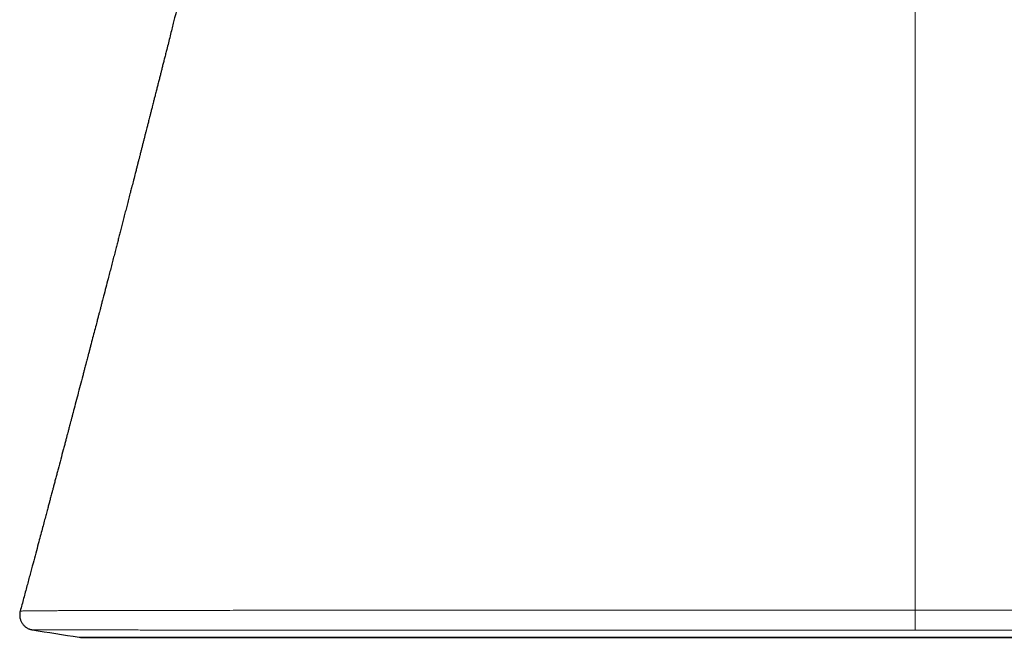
# Model space of a CAD drawing. Header units: millimetres. Extents: x 8 to 869, y 12 to 812.
# Tile 7 of 230: x 391 to 410, y 325 to 337. Entities that reach past the tile are written whole.
import ezdxf

# ---------------------------------------------------------------- set-up
doc = ezdxf.new("R2010")
doc.units = ezdxf.units.MM

msp = doc.modelspace()

# ---------------------------------------------------------------- linework, layer by layer
at = {"color": 252, "linetype": 'Continuous', "lineweight": 0}
for p, q in [((408.386, 325.16), (408.386, 325.556)), ((391.688, 325.018), (425.084, 325.018))]:
    msp.add_line(p, q, dxfattribs=at)
at = {"color": 7, "linetype": 'Continuous', "lineweight": 30}
msp.add_line((391.719, 325.015), (425.054, 325.015), dxfattribs=at)
for centre, radius, start, end in [((408.386, 433.753), 110.01, 260.77774, 261.26965), ((391.719, 325.215), 0.2, 261.2697, 270)]:
    msp.add_arc(centre, radius, start, end, dxfattribs=at)
at = {"color": 252, "linetype": 'Continuous', "lineweight": 0}
for points, knots in [([(408.386, 325.556), (408.386, 326.838), (408.386, 329.4), (408.386, 333.24), (408.386, 337.079), (408.386, 340.916), (408.386, 344.754), (408.386, 348.593), (408.386, 352.434), (408.386, 354.997), (408.386, 356.279)], [0, 0, 0, 0, 0.124999, 0.249999, 0.375, 0.5, 0.625, 0.749999, 0.874999, 1, 1, 1, 1]), ([(390.514, 325.539), (390.514, 325.54), (390.515, 325.54), (390.527, 325.541), (390.548, 325.541), (390.579, 325.542), (390.622, 325.543), (390.679, 325.544), (390.75, 325.544), (390.832, 325.545), (390.922, 325.546), (391.024, 325.546), (391.133, 325.547), (391.248, 325.548), (391.368, 325.548), (391.497, 325.549), (391.635, 325.549), (391.781, 325.55), (391.937, 325.55), (392.102, 325.551), (392.27, 325.551), (392.44, 325.551), (392.61, 325.552), (392.788, 325.552), (392.973, 325.552), (393.165, 325.553), (393.364, 325.553), (393.569, 325.553), (393.772, 325.553), (393.971, 325.554), (394.165, 325.554), (394.364, 325.554), (394.586, 325.554), (394.831, 325.555), (395.102, 325.555), (395.381, 325.555), (395.667, 325.555), (395.961, 325.555), (396.252, 325.556), (396.54, 325.556), (396.824, 325.556), (397.113, 325.556), (397.408, 325.556), (397.708, 325.556), (397.999, 325.556), (398.279, 325.556), (398.548, 325.556), (398.821, 325.556), (399.121, 325.556), (399.449, 325.556), (399.807, 325.556), (400.171, 325.556), (400.539, 325.557), (400.911, 325.557), (401.277, 325.557), (401.635, 325.557), (401.984, 325.557), (402.336, 325.557), (402.692, 325.557), (403.051, 325.556), (403.425, 325.556), (403.813, 325.556), (404.217, 325.556), (404.624, 325.556), (405.034, 325.556), (405.446, 325.556), (405.861, 325.556), (406.278, 325.556), (406.697, 325.556), (407.117, 325.556), (407.54, 325.556), (407.963, 325.556), (408.245, 325.556), (408.386, 325.556)], [0, 0, 0, 0, 0.011126, 0.025736, 0.040345, 0.054986, 0.069626, 0.086996, 0.104379, 0.12047, 0.136561, 0.152692, 0.168824, 0.183328, 0.197831, 0.212365, 0.226899, 0.241475, 0.256051, 0.270659, 0.285266, 0.298462, 0.311658, 0.324877, 0.338096, 0.351383, 0.36467, 0.37798, 0.39129, 0.402846, 0.414402, 0.425974, 0.437545, 0.45218, 0.466817, 0.481451, 0.496157, 0.510865, 0.52557, 0.538948, 0.552327, 0.565704, 0.579135, 0.592567, 0.605998, 0.617548, 0.629098, 0.640664, 0.652229, 0.666856, 0.681484, 0.696111, 0.710808, 0.725507, 0.740203, 0.753573, 0.766944, 0.780313, 0.793737, 0.807162, 0.820586, 0.835416, 0.850249, 0.865079, 0.879982, 0.894888, 0.909791, 0.924787, 0.939785, 0.954781, 0.969853, 0.984928, 1, 1, 1, 1]), ([(408.386, 325.556), (408.488, 325.556), (408.691, 325.556), (408.996, 325.556), (409.301, 325.556), (409.638, 325.556), (410.007, 325.556), (410.407, 325.556), (410.807, 325.556), (411.206, 325.556), (411.604, 325.556), (411.998, 325.556), (412.387, 325.556), (412.771, 325.556), (413.153, 325.556), (413.534, 325.556), (413.913, 325.557), (414.266, 325.557), (414.593, 325.557), (414.896, 325.557), (415.196, 325.557), (415.521, 325.557), (415.869, 325.557), (416.24, 325.557), (416.606, 325.556), (416.969, 325.556), (417.328, 325.556), (417.671, 325.556), (418, 325.556), (418.313, 325.556), (418.623, 325.556), (418.929, 325.556), (419.23, 325.556), (419.525, 325.556), (419.813, 325.556), (420.096, 325.556), (420.373, 325.556), (420.646, 325.556), (420.913, 325.555), (421.176, 325.555), (421.432, 325.555), (421.673, 325.555), (421.898, 325.555), (422.108, 325.554), (422.313, 325.554), (422.532, 325.554), (422.762, 325.554), (423.002, 325.553), (423.235, 325.553), (423.46, 325.553), (423.678, 325.552), (423.881, 325.552), (424.07, 325.552), (424.247, 325.552), (424.416, 325.551), (424.579, 325.551), (424.735, 325.55), (424.877, 325.55), (425.006, 325.55), (425.123, 325.549), (425.234, 325.549), (425.349, 325.548), (425.466, 325.548), (425.583, 325.547), (425.69, 325.547), (425.789, 325.546), (425.879, 325.545), (425.956, 325.545), (426.023, 325.544), (426.081, 325.544), (426.13, 325.543), (426.172, 325.543), (426.205, 325.542), (426.229, 325.541), (426.246, 325.541), (426.255, 325.54), (426.26, 325.54), (426.259, 325.539), (426.259, 325.539)], [0, 0, 0, 0, 0.010853, 0.021707, 0.032573, 0.043439, 0.057757, 0.072077, 0.086395, 0.100779, 0.115164, 0.129548, 0.143609, 0.157671, 0.171731, 0.185854, 0.199978, 0.214101, 0.225624, 0.237148, 0.248687, 0.260225, 0.27482, 0.289417, 0.304012, 0.318677, 0.333344, 0.348009, 0.361348, 0.374689, 0.388028, 0.40142, 0.414813, 0.428205, 0.441378, 0.454556, 0.46776, 0.480964, 0.494191, 0.507418, 0.520671, 0.53393, 0.545475, 0.557021, 0.568581, 0.580142, 0.594762, 0.609384, 0.624005, 0.638694, 0.653386, 0.668075, 0.681435, 0.694797, 0.708157, 0.72157, 0.734985, 0.748399, 0.759985, 0.771571, 0.783172, 0.794774, 0.809448, 0.824124, 0.838798, 0.853542, 0.868288, 0.883031, 0.896443, 0.909855, 0.923266, 0.936731, 0.950196, 0.963661, 0.974585, 0.98551, 0.996447, 1, 1, 1, 1]), ([(408.386, 325.16), (408.284, 325.16), (408.078, 325.16), (407.77, 325.16), (407.462, 325.16), (407.119, 325.16), (406.742, 325.16), (406.331, 325.16), (405.92, 325.16), (405.51, 325.16), (405.101, 325.16), (404.727, 325.16), (404.388, 325.16), (404.083, 325.16), (403.78, 325.16), (403.441, 325.16), (403.068, 325.16), (402.663, 325.16), (402.26, 325.16), (401.859, 325.16), (401.463, 325.16), (401.084, 325.16), (400.723, 325.16), (400.379, 325.16), (400.039, 325.16), (399.703, 325.16), (399.37, 325.16), (398.998, 325.16), (398.59, 325.16), (398.185, 325.16), (397.824, 325.16), (397.505, 325.16), (397.19, 325.16), (396.881, 325.16), (396.578, 325.16), (396.284, 325.16), (395.998, 325.161), (395.721, 325.161), (395.45, 325.161), (395.186, 325.161), (394.927, 325.161), (394.698, 325.161), (394.495, 325.161), (394.318, 325.161), (394.145, 325.161), (393.96, 325.161), (393.767, 325.161), (393.565, 325.161), (393.37, 325.161), (393.181, 325.161), (392.998, 325.161), (392.822, 325.162), (392.652, 325.162), (392.484, 325.162), (392.318, 325.162), (392.156, 325.162), (392.002, 325.162), (391.857, 325.162), (391.72, 325.163), (391.594, 325.163), (391.477, 325.163), (391.369, 325.163), (391.27, 325.163), (391.18, 325.163), (391.097, 325.163), (391.03, 325.164), (390.976, 325.164), (390.932, 325.164), (390.893, 325.164), (390.852, 325.164), (390.812, 325.164), (390.779, 325.165), (390.759, 325.165), (390.757, 325.165), (390.756, 325.165)], [0, 0, 0, 0, 0.011138, 0.022275, 0.033427, 0.044579, 0.05953, 0.074484, 0.089436, 0.104462, 0.11949, 0.134517, 0.145851, 0.157185, 0.168533, 0.179881, 0.195328, 0.210777, 0.226224, 0.241754, 0.257287, 0.272817, 0.286687, 0.300559, 0.31443, 0.32836, 0.342291, 0.356221, 0.375614, 0.395024, 0.40958, 0.424139, 0.438696, 0.453321, 0.467948, 0.482573, 0.496803, 0.511035, 0.525266, 0.539561, 0.553858, 0.568153, 0.57868, 0.589208, 0.599747, 0.610286, 0.623533, 0.636781, 0.650051, 0.663321, 0.676626, 0.68993, 0.703257, 0.716585, 0.731201, 0.74582, 0.760436, 0.775123, 0.789812, 0.804499, 0.81879, 0.833082, 0.847373, 0.861729, 0.876086, 0.890441, 0.901013, 0.911584, 0.922168, 0.932751, 0.950202, 0.967653, 0.985157, 1, 1, 1, 1]), ([(426.017, 325.165), (426.017, 325.165), (426.017, 325.165), (426.009, 325.165), (425.992, 325.165), (425.969, 325.165), (425.942, 325.164), (425.909, 325.164), (425.867, 325.164), (425.814, 325.164), (425.747, 325.164), (425.672, 325.163), (425.587, 325.163), (425.493, 325.163), (425.392, 325.163), (425.287, 325.163), (425.178, 325.163), (425.061, 325.163), (424.936, 325.162), (424.804, 325.162), (424.671, 325.162), (424.538, 325.162), (424.407, 325.162), (424.271, 325.162), (424.117, 325.162), (423.943, 325.162), (423.748, 325.161), (423.545, 325.161), (423.333, 325.161), (423.114, 325.161), (422.893, 325.161), (422.672, 325.161), (422.452, 325.161), (422.226, 325.161), (421.993, 325.161), (421.754, 325.161), (421.51, 325.161), (421.262, 325.161), (421.01, 325.161), (420.753, 325.161), (420.489, 325.16), (420.22, 325.16), (419.945, 325.16), (419.665, 325.16), (419.392, 325.16), (419.128, 325.16), (418.873, 325.16), (418.614, 325.16), (418.329, 325.16), (418.016, 325.16), (417.675, 325.16), (417.328, 325.16), (416.976, 325.16), (416.619, 325.16), (416.268, 325.16), (415.925, 325.16), (415.589, 325.16), (415.25, 325.16), (414.907, 325.16), (414.56, 325.16), (414.227, 325.16), (413.908, 325.16), (413.604, 325.16), (413.298, 325.16), (412.962, 325.16), (412.598, 325.16), (412.204, 325.16), (411.807, 325.16), (411.408, 325.16), (411.007, 325.16), (410.616, 325.16), (410.237, 325.16), (409.868, 325.16), (409.499, 325.16), (409.129, 325.16), (408.758, 325.16), (408.51, 325.16), (408.386, 325.16)], [0, 0, 0, 0, 0.004662, 0.01929, 0.033919, 0.045534, 0.057149, 0.068779, 0.080409, 0.095118, 0.109829, 0.124538, 0.139317, 0.154097, 0.168876, 0.182318, 0.195762, 0.209205, 0.222701, 0.236199, 0.249696, 0.261269, 0.272843, 0.284432, 0.296021, 0.310678, 0.325338, 0.339995, 0.354722, 0.36945, 0.384177, 0.397572, 0.410968, 0.424363, 0.437811, 0.45126, 0.464708, 0.477898, 0.491089, 0.504303, 0.517516, 0.5308, 0.544083, 0.557389, 0.570696, 0.582251, 0.593806, 0.605376, 0.616947, 0.631579, 0.646213, 0.660845, 0.675547, 0.690251, 0.704952, 0.718324, 0.731698, 0.74507, 0.758497, 0.771924, 0.785351, 0.796905, 0.808459, 0.820029, 0.831598, 0.84623, 0.860864, 0.875496, 0.890198, 0.904901, 0.919603, 0.932975, 0.946349, 0.959721, 0.973147, 0.986574, 1, 1, 1, 1])]:
    msp.add_open_spline(points, degree=3, knots=knots, dxfattribs=at)
at = {"color": 7, "linetype": 'Continuous', "lineweight": 30}
for points, knots in [([(395.815, 346.574), (395.811, 346.557), (395.805, 346.529), (395.795, 346.49), (395.787, 346.452), (395.777, 346.41), (395.767, 346.366), (395.757, 346.326), (395.749, 346.288), (395.739, 346.246), (395.727, 346.194), (395.713, 346.136), (395.695, 346.057), (395.673, 345.962), (395.647, 345.849), (395.621, 345.737), (395.595, 345.626), (395.569, 345.516), (395.543, 345.405), (395.518, 345.298), (395.493, 345.192), (395.47, 345.095), (395.447, 344.997), (395.425, 344.9), (395.401, 344.801), (395.377, 344.698), (395.352, 344.592), (395.331, 344.503), (395.314, 344.433), (395.302, 344.381), (395.29, 344.331), (395.279, 344.285), (395.269, 344.24), (395.257, 344.191), (395.244, 344.138), (395.232, 344.084), (395.219, 344.029), (395.205, 343.973), (395.193, 343.919), (395.176, 343.847), (395.155, 343.759), (395.129, 343.653), (395.104, 343.548), (395.077, 343.436), (395.049, 343.316), (395.019, 343.192), (394.993, 343.081), (394.969, 342.982), (394.949, 342.897), (394.929, 342.816), (394.911, 342.741), (394.893, 342.666), (394.875, 342.591), (394.857, 342.515), (394.84, 342.443), (394.823, 342.375), (394.806, 342.302), (394.787, 342.223), (394.768, 342.144), (394.751, 342.077), (394.738, 342.021), (394.727, 341.975), (394.716, 341.929), (394.704, 341.88), (394.69, 341.822), (394.673, 341.755), (394.656, 341.683), (394.639, 341.612), (394.623, 341.546), (394.608, 341.486), (394.595, 341.432), (394.583, 341.383), (394.57, 341.327), (394.553, 341.258), (394.532, 341.172), (394.512, 341.089), (394.493, 341.014), (394.479, 340.953), (394.466, 340.9), (394.452, 340.844), (394.437, 340.781), (394.418, 340.705), (394.398, 340.623), (394.376, 340.533), (394.353, 340.439), (394.329, 340.341), (394.305, 340.243), (394.281, 340.145), (394.258, 340.053), (394.238, 339.971), (394.222, 339.905), (394.207, 339.846), (394.193, 339.788), (394.177, 339.725), (394.161, 339.659), (394.145, 339.592), (394.129, 339.529), (394.116, 339.474), (394.104, 339.428), (394.093, 339.384), (394.082, 339.336), (394.062, 339.258), (394.035, 339.15), (394.002, 339.016), (393.97, 338.886), (393.942, 338.772), (393.917, 338.673), (393.896, 338.586), (393.874, 338.498), (393.851, 338.405), (393.826, 338.306), (393.8, 338.203), (393.777, 338.111), (393.758, 338.032), (393.742, 337.969), (393.728, 337.913), (393.716, 337.865), (393.706, 337.824), (393.696, 337.783), (393.684, 337.739), (393.665, 337.661), (393.636, 337.543), (393.602, 337.408), (393.569, 337.279), (393.539, 337.159), (393.507, 337.029), (393.473, 336.895), (393.443, 336.776), (393.417, 336.673), (393.395, 336.585), (393.373, 336.5), (393.353, 336.419), (393.334, 336.344), (393.315, 336.27), (393.296, 336.193), (393.275, 336.111), (393.254, 336.029), (393.237, 335.959), (393.222, 335.902), (393.211, 335.858), (393.201, 335.817), (393.191, 335.78), (393.182, 335.745), (393.173, 335.708), (393.162, 335.665), (393.148, 335.608), (393.131, 335.542), (393.114, 335.474), (393.098, 335.413), (393.084, 335.359), (393.072, 335.312), (393.062, 335.271), (393.052, 335.232), (393.041, 335.19), (393.028, 335.139), (393.013, 335.079), (392.996, 335.013), (392.979, 334.946), (392.962, 334.879), (392.945, 334.812), (392.928, 334.746), (392.913, 334.688), (392.901, 334.641), (392.893, 334.606), (392.885, 334.577), (392.877, 334.547), (392.869, 334.515), (392.858, 334.471), (392.843, 334.414), (392.824, 334.34), (392.799, 334.24), (392.769, 334.124), (392.739, 334.005), (392.711, 333.897), (392.683, 333.789), (392.654, 333.677), (392.626, 333.568), (392.598, 333.459), (392.57, 333.35), (392.542, 333.242), (392.516, 333.139), (392.491, 333.041), (392.466, 332.946), (392.441, 332.849), (392.414, 332.746), (392.386, 332.637), (392.357, 332.524), (392.328, 332.411), (392.298, 332.295), (392.248, 332.102), (392.203, 331.929), (392.164, 331.778), (392.151, 331.731), (392.141, 331.692), (392.133, 331.66), (392.126, 331.632), (392.117, 331.601), (392.107, 331.561), (392.093, 331.508), (392.077, 331.444), (392.057, 331.369), (392.031, 331.269), (391.998, 331.143), (391.959, 330.994), (391.926, 330.869), (391.901, 330.77), (391.882, 330.7), (391.865, 330.634), (391.85, 330.577), (391.838, 330.531), (391.829, 330.496), (391.821, 330.465), (391.811, 330.429), (391.798, 330.379), (391.781, 330.314), (391.752, 330.201), (391.711, 330.047), (391.662, 329.858), (391.614, 329.678), (391.578, 329.54), (391.552, 329.442), (391.536, 329.38), (391.52, 329.321), (391.506, 329.266), (391.493, 329.216), (391.482, 329.175), (391.472, 329.14), (391.462, 329.102), (391.45, 329.056), (391.434, 328.996), (391.416, 328.926), (391.395, 328.847), (391.363, 328.728), (391.321, 328.569), (391.28, 328.412), (391.247, 328.289), (391.225, 328.204), (391.202, 328.119), (391.181, 328.039), (391.162, 327.968), (391.146, 327.908), (391.133, 327.858), (391.12, 327.811), (391.106, 327.757), (391.089, 327.692), (391.068, 327.612), (391.043, 327.52), (391.015, 327.416), (390.984, 327.3), (390.95, 327.172), (390.913, 327.033), (390.87, 326.873), (390.822, 326.692), (390.768, 326.489), (390.709, 326.271), (390.647, 326.037), (390.581, 325.792), (390.536, 325.624), (390.513, 325.54)], [0, 0, 0, 0, 0.00234, 0.00396, 0.005614, 0.007672, 0.009968, 0.011864, 0.013321, 0.01528, 0.017839, 0.020769, 0.023483, 0.029009, 0.034296, 0.039501, 0.044865, 0.050051, 0.055085, 0.060622, 0.06517, 0.070203, 0.074361, 0.079089, 0.083897, 0.088435, 0.093806, 0.098835, 0.101154, 0.103686, 0.106223, 0.108286, 0.110195, 0.112609, 0.11523, 0.117771, 0.120208, 0.123002, 0.125754, 0.12789, 0.133168, 0.138342, 0.142962, 0.148055, 0.154303, 0.159939, 0.165666, 0.170093, 0.174025, 0.177685, 0.181654, 0.184726, 0.188342, 0.19222, 0.19554, 0.198557, 0.201973, 0.205922, 0.209785, 0.213158, 0.215482, 0.217675, 0.219772, 0.221983, 0.224615, 0.228043, 0.23154, 0.234868, 0.238027, 0.240941, 0.243474, 0.245652, 0.247933, 0.251432, 0.255484, 0.260177, 0.263242, 0.266203, 0.268729, 0.270821, 0.274156, 0.277719, 0.281628, 0.285899, 0.290431, 0.295075, 0.299767, 0.304434, 0.309029, 0.312925, 0.316076, 0.318455, 0.321268, 0.324335, 0.327467, 0.330663, 0.333836, 0.336408, 0.338518, 0.34043, 0.342672, 0.345257, 0.351633, 0.358037, 0.364274, 0.370145, 0.374301, 0.378409, 0.382574, 0.386863, 0.391595, 0.396649, 0.401533, 0.404783, 0.40786, 0.410535, 0.412796, 0.414645, 0.416424, 0.418551, 0.421035, 0.427556, 0.435316, 0.440314, 0.445889, 0.452381, 0.458862, 0.465086, 0.469342, 0.473523, 0.477655, 0.481512, 0.485093, 0.4883, 0.492002, 0.496073, 0.500007, 0.503752, 0.505997, 0.508146, 0.510105, 0.511866, 0.513427, 0.515041, 0.517106, 0.519626, 0.523203, 0.526477, 0.529383, 0.531921, 0.534117, 0.536091, 0.53775, 0.5397, 0.54212, 0.545007, 0.548302, 0.55147, 0.554651, 0.557845, 0.561051, 0.564099, 0.566149, 0.567733, 0.569008, 0.570406, 0.571953, 0.573649, 0.576617, 0.580106, 0.584206, 0.590953, 0.596564, 0.601219, 0.606478, 0.611917, 0.617138, 0.622156, 0.627497, 0.632647, 0.637587, 0.642213, 0.646658, 0.651151, 0.656133, 0.661422, 0.666779, 0.672203, 0.677694, 0.683226, 0.699861, 0.702411, 0.704701, 0.706593, 0.708088, 0.709185, 0.710582, 0.712514, 0.715004, 0.718051, 0.721655, 0.725728, 0.732469, 0.739579, 0.747057, 0.750374, 0.753758, 0.757043, 0.759793, 0.761988, 0.763628, 0.764731, 0.766432, 0.768821, 0.771897, 0.77566, 0.785034, 0.794027, 0.802634, 0.810762, 0.813779, 0.816696, 0.819513, 0.822226, 0.824629, 0.826606, 0.828157, 0.82963, 0.831977, 0.834819, 0.838154, 0.841982, 0.84625, 0.855169, 0.864708, 0.868697, 0.872784, 0.876964, 0.880857, 0.884238, 0.88706, 0.889391, 0.891517, 0.893764, 0.897, 0.900813, 0.905202, 0.910165, 0.915702, 0.92181, 0.928487, 0.93573, 0.944699, 0.954401, 0.96483, 0.975983, 0.987855, 1, 1, 1, 1]), ([(390.513, 325.54), (390.513, 325.538), (390.509, 325.526), (390.505, 325.503), (390.502, 325.47), (390.503, 325.436), (390.508, 325.403), (390.516, 325.372), (390.527, 325.343), (390.54, 325.315), (390.556, 325.29), (390.574, 325.267), (390.593, 325.246), (390.614, 325.228), (390.635, 325.212), (390.657, 325.199), (390.678, 325.188), (390.698, 325.18), (390.715, 325.174), (390.73, 325.17), (390.742, 325.167), (390.751, 325.166), (390.755, 325.165), (390.756, 325.165)], [0, 0, 0, 0, 0.009478, 0.07067, 0.137401, 0.202522, 0.266024, 0.328032, 0.38862, 0.447825, 0.505644, 0.562046, 0.616957, 0.670259, 0.721754, 0.771105, 0.81771, 0.860542, 0.89843, 0.931254, 0.960531, 0.988567, 1, 1, 1, 1])]:
    msp.add_open_spline(points, degree=3, knots=knots, dxfattribs=at)

doc.saveas('drawing.dxf')
